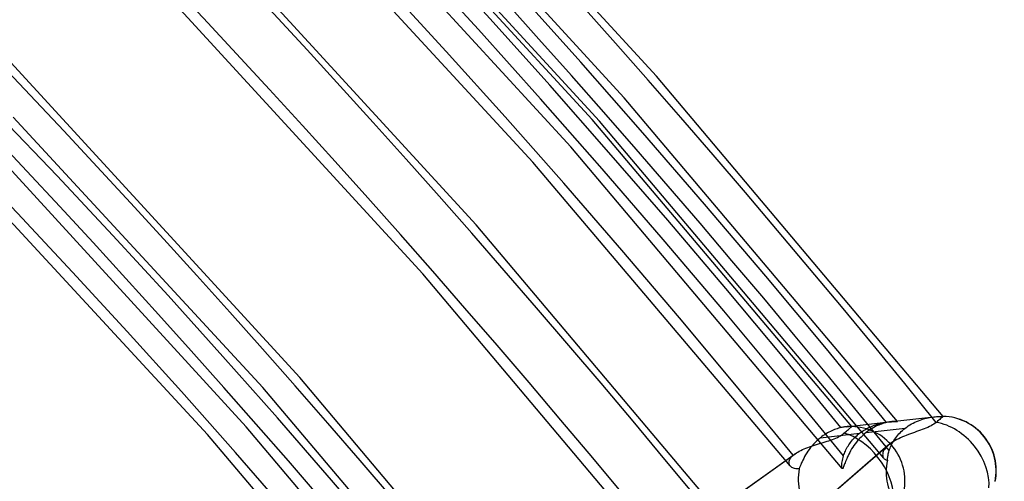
# Model space of a CAD drawing. Header units: millimetres. Extents: x -261 to 249, y -324 to 318.
# Tile 84 of 89: x 136 to 167, y 126 to 140. Entities that reach past the tile are written whole.
import ezdxf

# ---------------------------------------------------------------- set-up
doc = ezdxf.new("R2010")
doc.units = ezdxf.units.MM
doc.layers.add('MAIN-1', color=7, linetype='Continuous')
doc.layers.add('MAIN-2', color=7, linetype='Continuous')

msp = doc.modelspace()

# ---------------------------------------------------------------- linework, layer by layer
at = {"layer": 'MAIN-1'}
for centre, major_axis, start_param, end_param in [((-0.5, -0.433), (159.408, -184.069), 0.713724, 3.511855), ((-8.75, -7.578), (-148.606, 171.596), -2.427868, -0.857072), ((-50, -43.301), (-148.606, 171.596), -3.141592, -0.857072), ((-50, -43.301), (147.952, -170.84), 0, 2.284521)]:
    msp.add_ellipse(centre, major_axis=major_axis, ratio=0.75, start_param=start_param, end_param=end_param, dxfattribs=at)
at = {"layer": 'MAIN-2'}
for p, q in [((155.882, 138.152), (146.522, 148.368)), ((154.878, 137.478), (145.959, 147.197)), ((154.101, 136.755), (144.813, 146.884)), ((153.873, 136.804), (145.396, 146.026)), ((153.216, 135.946), (144.357, 145.602)), ((152.033, 135.473), (143.635, 144.597)), ((150.266, 133.521), (140.918, 143.713)), ((148.601, 131.992), (139.313, 142.121)), ((144.766, 128.758), (135.418, 138.95)), ((164.812, 127.552), (155.882, 138.152)), ((163.388, 127.393), (154.878, 137.478)), ((143.101, 127.229), (133.813, 137.358)), ((143.613, 128.448), (135.837, 136.873)), ((161.964, 127.234), (153.873, 136.804)), ((162.963, 126.244), (154.101, 136.755)), ((161.668, 125.925), (153.216, 135.946)), ((141.89, 126.984), (134.181, 135.335)), ((160.051, 126.005), (152.033, 135.473)), ((159.186, 122.944), (150.266, 133.521)), ((157.463, 121.481), (148.601, 131.992)), ((153.686, 118.181), (144.766, 128.758)), ((151.039, 119.706), (143.613, 128.448)), ((161.795, 127.229), (163.105, 127.376)), ((162.703, 127.287), (162.764, 127.307)), ((162.764, 127.307), (162.825, 127.324)), ((162.825, 127.324), (162.884, 127.339)), ((162.893, 127.313), (162.851, 127.298)), ((162.884, 127.339), (162.942, 127.351)), ((162.934, 127.327), (162.893, 127.313)), ((162.975, 127.34), (162.934, 127.327)), ((162.942, 127.351), (162.998, 127.361)), ((163.014, 127.35), (162.975, 127.34)), ((162.998, 127.361), (163.051, 127.369)), ((163.052, 127.36), (163.014, 127.35)), ((163.051, 127.369), (163.101, 127.376)), ((163.081, 127.366), (163.052, 127.36)), ((163.11, 127.372), (163.081, 127.366)), ((163.101, 127.376), (163.152, 127.381)), ((163.137, 127.377), (163.11, 127.372)), ((163.164, 127.381), (163.137, 127.377)), ((163.152, 127.381), (163.198, 127.384)), ((163.189, 127.385), (163.164, 127.381)), ((163.213, 127.388), (163.189, 127.385)), ((163.198, 127.384), (163.241, 127.387)), ((163.255, 127.392), (163.213, 127.388)), ((163.216, 127.388), (164.525, 127.535)), ((163.241, 127.387), (163.279, 127.389)), ((163.293, 127.395), (163.255, 127.392)), ((163.279, 127.389), (163.312, 127.39)), ((163.325, 127.396), (163.293, 127.395)), ((163.312, 127.39), (163.34, 127.39)), ((163.351, 127.396), (163.325, 127.396)), ((163.34, 127.39), (163.362, 127.391)), ((163.37, 127.395), (163.351, 127.396)), ((163.362, 127.391), (163.377, 127.392)), ((163.383, 127.394), (163.37, 127.395)), ((163.377, 127.392), (163.386, 127.392)), ((163.388, 127.393), (163.383, 127.394)), ((163.386, 127.392), (163.388, 127.393)), ((163.778, 127.286), (163.83, 127.316)), ((163.83, 127.316), (163.882, 127.344)), ((163.882, 127.344), (163.935, 127.371)), ((163.935, 127.371), (163.987, 127.394)), ((163.987, 127.394), (164.04, 127.416)), ((164.04, 127.416), (164.092, 127.436)), ((164.092, 127.436), (164.144, 127.454)), ((164.144, 127.454), (164.196, 127.47)), ((164.196, 127.47), (164.246, 127.484)), ((164.246, 127.484), (164.296, 127.496)), ((164.296, 127.496), (164.345, 127.507)), ((164.345, 127.507), (164.392, 127.516)), ((164.392, 127.516), (164.437, 127.523)), ((164.437, 127.523), (164.481, 127.53)), ((164.481, 127.53), (164.524, 127.535)), ((164.525, 127.309), (164.482, 127.283)), ((164.524, 127.535), (164.568, 127.539)), ((164.564, 127.337), (164.525, 127.309)), ((164.6, 127.365), (164.564, 127.337)), ((164.568, 127.539), (164.609, 127.543)), ((164.638, 127.398), (164.6, 127.365)), ((164.609, 127.543), (164.648, 127.545)), ((164.674, 127.429), (164.638, 127.398)), ((164.648, 127.545), (164.683, 127.547)), ((164.706, 127.458), (164.674, 127.429)), ((164.683, 127.547), (164.714, 127.548)), ((164.734, 127.482), (164.706, 127.458)), ((164.714, 127.548), (164.742, 127.549)), ((164.758, 127.503), (164.734, 127.482)), ((164.742, 127.549), (164.766, 127.55)), ((164.777, 127.52), (164.758, 127.503)), ((164.766, 127.55), (164.784, 127.55)), ((164.792, 127.533), (164.777, 127.52)), ((164.784, 127.55), (164.798, 127.551)), ((164.803, 127.543), (164.792, 127.533)), ((164.798, 127.551), (164.807, 127.551)), ((164.81, 127.55), (164.803, 127.543)), ((164.807, 127.551), (164.811, 127.552)), ((164.812, 127.552), (164.81, 127.55)), ((164.811, 127.552), (164.811, 127.552)), ((164.811, 127.552), (164.811, 127.552)), ((164.811, 127.552), (164.811, 127.552)), ((164.811, 127.552), (164.812, 127.552)), ((164.812, 127.552), (164.812, 127.552)), ((164.812, 127.552), (164.812, 127.552)), ((164.812, 127.552), (164.812, 127.552)), ((164.812, 127.552), (164.812, 127.552)), ((164.812, 127.552), (164.812, 127.552)), ((164.812, 127.552), (164.812, 127.552)), ((164.812, 127.552), (164.812, 127.552)), ((164.812, 127.552), (164.812, 127.552)), ((151.963, 116.718), (143.101, 127.229)), ((160.992, 126.887), (162.209, 127.024)), ((161.166, 127.008), (161.122, 126.981)), ((161.21, 127.034), (161.166, 127.008)), ((161.254, 127.059), (161.21, 127.034)), ((161.299, 127.081), (161.254, 127.059)), ((161.342, 127.102), (161.299, 127.081)), ((161.386, 127.121), (161.342, 127.102)), ((161.428, 127.138), (161.386, 127.121)), ((161.47, 127.153), (161.428, 127.138)), ((161.511, 127.167), (161.47, 127.153)), ((161.551, 127.18), (161.511, 127.167)), ((161.59, 127.191), (161.551, 127.18)), ((161.628, 127.2), (161.59, 127.191)), ((161.659, 127.207), (161.628, 127.2)), ((161.651, 126.972), (161.688, 126.999)), ((161.688, 127.213), (161.659, 127.207)), ((161.717, 127.218), (161.688, 127.213)), ((161.688, 126.999), (161.722, 127.026)), ((161.744, 127.222), (161.717, 127.218)), ((161.722, 127.026), (161.762, 127.061)), ((161.77, 127.226), (161.744, 127.222)), ((161.762, 127.061), (161.799, 127.093)), ((161.795, 127.229), (161.77, 127.226)), ((161.827, 127.232), (161.795, 127.229)), ((161.799, 127.093), (161.832, 127.121)), ((161.857, 127.235), (161.827, 127.232)), ((161.832, 127.121), (161.862, 127.146)), ((161.883, 127.236), (161.857, 127.235)), ((161.862, 127.146), (161.886, 127.168)), ((161.907, 127.236), (161.883, 127.236)), ((161.886, 127.168), (161.909, 127.187)), ((161.926, 127.237), (161.907, 127.236)), ((161.909, 127.187), (161.928, 127.203)), ((161.942, 127.236), (161.926, 127.237)), ((161.928, 127.203), (161.943, 127.216)), ((161.954, 127.236), (161.942, 127.236)), ((161.943, 127.216), (161.954, 127.226)), ((161.961, 127.235), (161.954, 127.236)), ((161.954, 127.226), (161.961, 127.231)), ((161.964, 127.234), (161.961, 127.235)), ((161.961, 127.231), (161.964, 127.234)), ((161.964, 127.234), (161.964, 127.234)), ((161.964, 127.234), (161.964, 127.234)), ((161.964, 127.234), (161.964, 127.234)), ((161.964, 127.234), (161.964, 127.234)), ((161.964, 127.234), (161.964, 127.234)), ((161.964, 127.234), (161.964, 127.234)), ((162.169, 126.992), (162.209, 127.024)), ((162.209, 127.024), (162.267, 127.067)), ((162.267, 127.067), (162.327, 127.107)), ((162.358, 127.002), (162.305, 126.956)), ((162.327, 127.107), (162.388, 127.145)), ((162.412, 127.047), (162.358, 127.002)), ((162.388, 127.145), (162.451, 127.18)), ((162.412, 127.047), (163.629, 127.183)), ((162.455, 127.08), (162.412, 127.047)), ((162.451, 127.18), (162.514, 127.211)), ((162.499, 127.111), (162.455, 127.08)), ((162.543, 127.14), (162.499, 127.111)), ((162.514, 127.211), (162.577, 127.24)), ((162.587, 127.168), (162.543, 127.14)), ((162.577, 127.24), (162.64, 127.265)), ((162.631, 127.194), (162.587, 127.168)), ((162.676, 127.218), (162.631, 127.194)), ((162.64, 127.265), (162.703, 127.287)), ((162.72, 127.241), (162.676, 127.218)), ((162.764, 127.262), (162.72, 127.241)), ((162.808, 127.281), (162.764, 127.262)), ((162.851, 127.298), (162.808, 127.281)), ((163.4, 126.964), (163.434, 127.003)), ((163.434, 127.003), (163.47, 127.041)), ((163.47, 127.041), (163.507, 127.078)), ((163.507, 127.078), (163.547, 127.114)), ((163.547, 127.114), (163.587, 127.149)), ((163.587, 127.149), (163.629, 127.183)), ((163.629, 127.183), (163.677, 127.219)), ((163.677, 127.219), (163.727, 127.253)), ((163.727, 127.253), (163.778, 127.286)), ((163.791, 127.007), (163.728, 126.984)), ((163.854, 127.03), (163.791, 127.007)), ((163.917, 127.053), (163.854, 127.03)), ((163.979, 127.075), (163.917, 127.053)), ((164.041, 127.097), (163.979, 127.075)), ((164.102, 127.119), (164.041, 127.097)), ((164.162, 127.141), (164.102, 127.119)), ((164.221, 127.163), (164.162, 127.141)), ((164.278, 127.186), (164.221, 127.163)), ((164.333, 127.209), (164.278, 127.186)), ((164.386, 127.233), (164.333, 127.209)), ((164.435, 127.258), (164.386, 127.233)), ((164.482, 127.283), (164.435, 127.258)), ((149.254, 118.319), (141.89, 126.984)), ((163.173, 126.707), (158.8, 122.92)), ((160.828, 126.742), (160.778, 126.689)), ((160.881, 126.792), (160.828, 126.742)), ((160.935, 126.841), (160.881, 126.792)), ((160.895, 126.682), (160.956, 126.701)), ((160.992, 126.887), (160.935, 126.841)), ((160.956, 126.701), (161.016, 126.72)), ((161.035, 126.92), (160.992, 126.887)), ((161.016, 126.72), (161.076, 126.738)), ((161.078, 126.951), (161.035, 126.92)), ((161.076, 126.738), (161.135, 126.756)), ((161.122, 126.981), (161.078, 126.951)), ((161.135, 126.756), (161.194, 126.775)), ((161.194, 126.775), (161.251, 126.794)), ((161.251, 126.794), (161.307, 126.813)), ((161.307, 126.813), (161.363, 126.833)), ((161.363, 126.833), (161.416, 126.854)), ((161.416, 126.854), (161.468, 126.876)), ((161.468, 126.876), (161.518, 126.898)), ((161.518, 126.898), (161.566, 126.922)), ((161.566, 126.922), (161.61, 126.947)), ((161.61, 126.947), (161.651, 126.972)), ((161.874, 126.665), (161.901, 126.703)), ((161.901, 126.703), (161.929, 126.741)), ((161.929, 126.741), (161.958, 126.779)), ((161.958, 126.779), (161.99, 126.816)), ((161.99, 126.816), (162.022, 126.853)), ((162.022, 126.853), (162.057, 126.889)), ((162.072, 126.698), (162.033, 126.644)), ((162.057, 126.889), (162.093, 126.925)), ((162.114, 126.752), (162.072, 126.698)), ((162.093, 126.925), (162.131, 126.959)), ((162.159, 126.805), (162.114, 126.752)), ((162.131, 126.959), (162.169, 126.992)), ((162.205, 126.857), (162.159, 126.805)), ((162.254, 126.907), (162.205, 126.857)), ((162.305, 126.956), (162.254, 126.907)), ((163.16, 126.698), (163.148, 126.688)), ((163.173, 126.707), (163.16, 126.698)), ((163.218, 126.738), (163.173, 126.707)), ((163.212, 126.681), (163.233, 126.722)), ((163.267, 126.769), (163.218, 126.738)), ((163.233, 126.722), (163.256, 126.763)), ((163.256, 126.763), (163.281, 126.804)), ((163.318, 126.799), (163.267, 126.769)), ((163.281, 126.804), (163.308, 126.844)), ((163.308, 126.844), (163.337, 126.885)), ((163.371, 126.827), (163.318, 126.799)), ((163.337, 126.885), (163.368, 126.925)), ((163.368, 126.925), (163.4, 126.964)), ((163.427, 126.855), (163.371, 126.827)), ((163.484, 126.883), (163.427, 126.855)), ((163.543, 126.909), (163.484, 126.883)), ((163.604, 126.935), (163.543, 126.909)), ((163.665, 126.96), (163.604, 126.935)), ((163.728, 126.984), (163.665, 126.96)), ((150.779, 119.684), (160.201, 126.386)), ((163.1, 126.65), (158.73, 122.865)), ((160.191, 126.379), (160.201, 126.386)), ((160.201, 126.386), (160.241, 126.413)), ((160.241, 126.413), (160.284, 126.439)), ((160.284, 126.439), (160.33, 126.465)), ((160.33, 126.465), (160.378, 126.49)), ((160.378, 126.49), (160.43, 126.514)), ((160.43, 126.514), (160.483, 126.537)), ((160.483, 126.537), (160.538, 126.56)), ((160.563, 126.411), (160.528, 126.354)), ((160.538, 126.56), (160.595, 126.582)), ((160.6, 126.467), (160.563, 126.411)), ((160.595, 126.582), (160.653, 126.603)), ((160.641, 126.524), (160.6, 126.467)), ((160.684, 126.58), (160.641, 126.524)), ((160.653, 126.603), (160.713, 126.624)), ((160.729, 126.635), (160.684, 126.58)), ((160.713, 126.624), (160.773, 126.644)), ((160.778, 126.689), (160.729, 126.635)), ((160.773, 126.644), (160.834, 126.663)), ((160.834, 126.663), (160.895, 126.682)), ((161.722, 126.359), (161.735, 126.396)), ((161.735, 126.396), (161.75, 126.433)), ((161.75, 126.433), (161.767, 126.471)), ((161.767, 126.471), (161.785, 126.509)), ((161.785, 126.509), (161.805, 126.548)), ((161.805, 126.548), (161.826, 126.587)), ((161.826, 126.587), (161.849, 126.626)), ((161.849, 126.626), (161.874, 126.665)), ((161.9, 126.429), (161.874, 126.377)), ((161.93, 126.482), (161.9, 126.429)), ((161.962, 126.536), (161.93, 126.482)), ((161.996, 126.59), (161.962, 126.536)), ((162.033, 126.644), (161.996, 126.59)), ((162.928, 126.387), (162.925, 126.354)), ((162.935, 126.422), (162.928, 126.387)), ((162.948, 126.458), (162.935, 126.422)), ((162.967, 126.495), (162.948, 126.458)), ((162.992, 126.533), (162.967, 126.495)), ((163.022, 126.572), (162.992, 126.533)), ((163.058, 126.611), (163.022, 126.572)), ((163.1, 126.649), (163.058, 126.611)), ((163.111, 126.659), (163.1, 126.649)), ((163.102, 126.379), (163.11, 126.413)), ((163.11, 126.413), (163.12, 126.449)), ((163.123, 126.669), (163.111, 126.659)), ((163.12, 126.449), (163.131, 126.485)), ((163.135, 126.679), (163.123, 126.669)), ((163.131, 126.485), (163.144, 126.523)), ((163.148, 126.688), (163.135, 126.679)), ((163.144, 126.523), (163.158, 126.562)), ((163.158, 126.562), (163.174, 126.601)), ((163.174, 126.601), (163.192, 126.641)), ((163.192, 126.641), (163.212, 126.681)), ((150.727, 119.643), (160.142, 126.34)), ((160.012, 126.126), (160.016, 126.155)), ((160.012, 126.098), (160.012, 126.126)), ((160.017, 126.071), (160.012, 126.098)), ((160.016, 126.155), (160.024, 126.185)), ((160.024, 126.185), (160.038, 126.215)), ((160.038, 126.215), (160.057, 126.246)), ((160.057, 126.246), (160.08, 126.277)), ((160.08, 126.277), (160.109, 126.309)), ((160.109, 126.309), (160.142, 126.34)), ((160.142, 126.34), (160.151, 126.348)), ((160.151, 126.348), (160.161, 126.356)), ((160.161, 126.356), (160.171, 126.363)), ((160.171, 126.363), (160.181, 126.371)), ((160.181, 126.371), (160.191, 126.379)), ((160.394, 126.089), (160.375, 126.042)), ((160.416, 126.138), (160.394, 126.089)), ((160.44, 126.19), (160.416, 126.138)), ((160.467, 126.243), (160.44, 126.19)), ((160.496, 126.298), (160.467, 126.243)), ((160.528, 126.354), (160.496, 126.298)), ((161.657, 126.057), (161.66, 126.094)), ((161.66, 126.094), (161.665, 126.134)), ((161.665, 126.134), (161.672, 126.178)), ((161.672, 126.178), (161.682, 126.224)), ((161.682, 126.224), (161.694, 126.272)), ((161.694, 126.272), (161.709, 126.323)), ((161.709, 126.323), (161.722, 126.359)), ((161.758, 126.106), (161.744, 126.07)), ((161.772, 126.145), (161.758, 126.106)), ((161.789, 126.187), (161.772, 126.145)), ((161.807, 126.231), (161.789, 126.187)), ((161.827, 126.278), (161.807, 126.231)), ((161.849, 126.326), (161.827, 126.278)), ((161.874, 126.377), (161.849, 126.326)), ((162.925, 126.354), (162.928, 126.323)), ((162.928, 126.323), (162.935, 126.294)), ((162.935, 126.294), (162.947, 126.268)), ((162.947, 126.268), (162.963, 126.244)), ((162.963, 126.244), (162.977, 126.229)), ((162.977, 126.229), (162.993, 126.215)), ((162.993, 126.215), (163.012, 126.203)), ((163.012, 126.203), (163.031, 126.194)), ((163.031, 126.194), (163.053, 126.186)), ((163.053, 126.186), (163.076, 126.182)), ((163.076, 126.182), (163.077, 126.205)), ((163.077, 126.205), (163.078, 126.229)), ((163.078, 126.229), (163.081, 126.256)), ((163.081, 126.256), (163.084, 126.284)), ((163.084, 126.284), (163.089, 126.314)), ((163.089, 126.314), (163.095, 126.346)), ((163.095, 126.346), (163.102, 126.379)), ((160.026, 126.045), (160.017, 126.071)), ((160.039, 126.022), (160.026, 126.045)), ((160.055, 126), (160.039, 126.022)), ((160.076, 125.979), (160.055, 126)), ((160.099, 125.962), (160.076, 125.979)), ((160.125, 125.946), (160.099, 125.962)), ((160.154, 125.933), (160.125, 125.946)), ((160.185, 125.924), (160.154, 125.933)), ((160.218, 125.917), (160.185, 125.924)), ((160.253, 125.913), (160.218, 125.917)), ((160.289, 125.913), (160.253, 125.913)), ((160.327, 125.917), (160.289, 125.913)), ((160.341, 125.956), (160.327, 125.917)), ((160.357, 125.997), (160.341, 125.956)), ((160.375, 126.042), (160.357, 125.997)), ((161.655, 126.024), (161.657, 126.057)), ((161.655, 125.995), (161.655, 126.024)), ((161.657, 125.97), (161.655, 125.995)), ((161.66, 125.95), (161.657, 125.97)), ((161.663, 125.935), (161.66, 125.95)), ((161.668, 125.925), (161.663, 125.935)), ((161.674, 125.922), (161.668, 125.925)), ((161.68, 125.923), (161.674, 125.922)), ((161.687, 125.93), (161.68, 125.923)), ((161.694, 125.942), (161.687, 125.93)), ((161.702, 125.959), (161.694, 125.942)), ((161.711, 125.981), (161.702, 125.959)), ((161.721, 126.007), (161.711, 125.981)), ((161.732, 126.037), (161.721, 126.007)), ((161.744, 126.07), (161.732, 126.037))]:
    msp.add_line(p, q, dxfattribs=at)
msp.add_arc((164.774, 125.857), 1.695, 348.5161, 88.7402, dxfattribs=at)
for centre, major_axis, ratio, start_param, end_param in [((15.652, 13.555), (-163.487, 188.778), 0.75, -1.616769, -0.097375), ((15.652, 13.555), (162.007, -187.07), 0.75, 1.525602, 3.043439), ((10.152, 8.792), (-163.487, 188.778), 0.75, -1.616769, -0.097375), ((10.152, 8.792), (162.007, -187.07), 0.75, 1.524472, 3.04457), ((21.152, 18.319), (-156.089, 180.236), 0.75, -1.614712, -0.099432), ((21.152, 18.319), (154.61, -178.528), 0.75, 1.526863, 3.042179), ((4.652, 4.029), (-163.487, 188.778), 0.75, -1.616769, -0.097375), ((4.652, 4.029), (162.007, -187.07), 0.75, 1.524472, 3.04457), ((26.652, 23.082), (-148.691, 171.694), 0.75, -1.613324, -0.10082), ((26.652, 23.082), (147.212, -169.986), 0.75, 1.529278, 3.039764), ((0, 0), (-158.754, 183.313), 0.75, -2.427868, 0.713724), ((26.652, 23.082), (-137.151, 158.369), 0.75, -1.610102, -0.104042), ((26.652, 23.082), (135.672, -156.66), 0.75, 1.531844, 3.037198), ((26.652, 23.082), (-125.611, 145.043), 0.75, -1.607127, -0.107017), ((26.652, 23.082), (124.132, -143.335), 0.75, 1.534887, 3.034154), ((-8.25, -7.145), (-147.952, 170.84), 0.75, -2.427868, -0.857072), ((164.774, 125.857), (1.11, -1.281), 0.75, 0.635439, 2.40371), ((164.774, 125.857), (-0.189, 1.684), 0.995888, -1.877739, -0.133932), ((161.935, 125.539), (0.982, -1.381), 0.65974, 1.633869, 2.477727), ((161.935, 125.539), (-0.189, 1.684), 0.995888, -1.879327, -0.129274), ((161.935, 125.539), (0.982, -1.381), 0.65974, 0.792435, 1.633869), ((164.774, 125.857), (-1.602, -0.701), 0.966266, -0.617447, 1.130413), ((161.935, 125.539), (0.606, -1.587), 0.959723, -2.147524, -0.367055)]:
    msp.add_ellipse(centre, major_axis=major_axis, ratio=ratio, start_param=start_param, end_param=end_param, dxfattribs=at)

doc.saveas('drawing.dxf')
